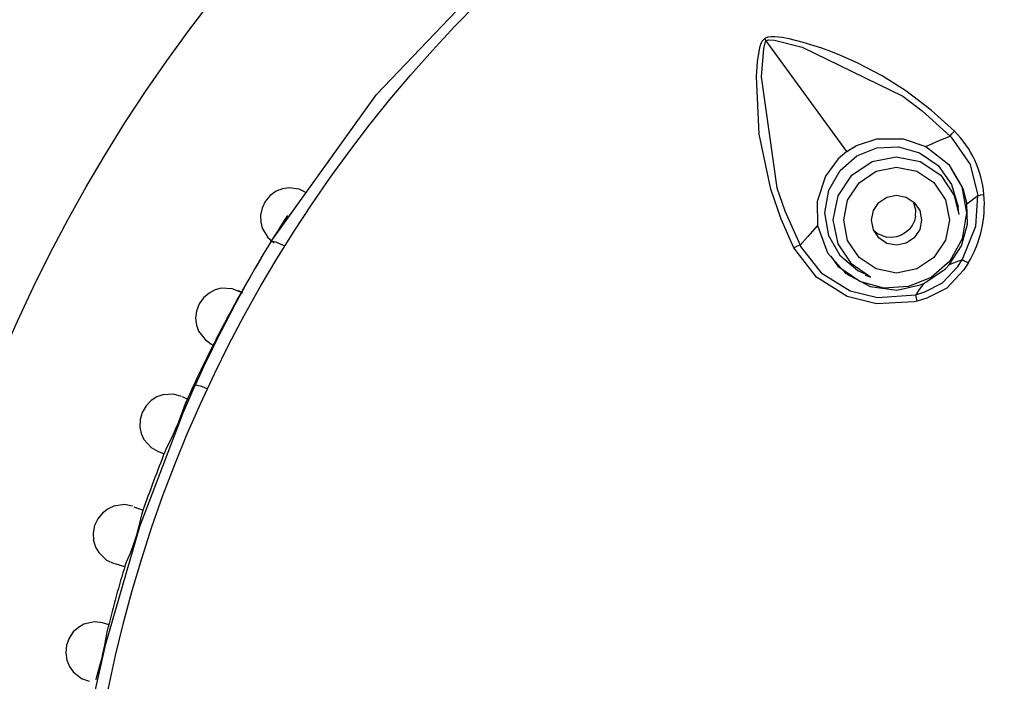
# Model space of a CAD drawing. Header units: millimetres. Extents: x -0.13 to 0.24, y 0 to 1.59.
# Tile 27 of 68: x -0.0992 to -0.0796, y 0.7955 to 0.8086. Entities that reach past the tile are written whole.
import ezdxf

# ---------------------------------------------------------------- set-up
doc = ezdxf.new("R2010")
doc.units = ezdxf.units.MM
doc.layers.add('BLOCKS', color=3, linetype='Continuous')

msp = doc.modelspace()

# ---------------------------------------------------------------- linework, layer by layer
at = {"layer": 'BLOCKS'}
for points, knots in [([(-0.040013, 0.789885), (-0.040013, 0.807004), (-0.053889, 0.820881), (-0.071007, 0.820881), (-0.071007, 0.820881), (-0.088126, 0.820881), (-0.102004, 0.807004), (-0.102004, 0.789885), (-0.102004, 0.789885), (-0.102004, 0.772768), (-0.088126, 0.758889), (-0.071007, 0.758889), (-0.071007, 0.758889), (-0.053889, 0.758889), (-0.040013, 0.772768), (-0.040013, 0.789885)], [0, 0, 0, 0, 0.25, 0.25, 0.25, 0.25, 0.5, 0.5, 0.5, 0.5, 0.75, 0.75, 0.75, 0.75, 1, 1, 1, 1]), ([(-0.044015, 0.789885), (-0.044015, 0.804795), (-0.056101, 0.81688), (-0.071007, 0.81688), (-0.071007, 0.81688), (-0.085916, 0.81688), (-0.098, 0.804795), (-0.098, 0.789885), (-0.098, 0.789885), (-0.098, 0.774977), (-0.085916, 0.762892), (-0.071007, 0.762892), (-0.071007, 0.762892), (-0.056101, 0.762892), (-0.044015, 0.774977), (-0.044015, 0.789885)], [0, 0, 0, 0, 0.25, 0.25, 0.25, 0.25, 0.5, 0.5, 0.5, 0.5, 0.75, 0.75, 0.75, 0.75, 1, 1, 1, 1]), ([(-0.094212, 0.80422), (-0.094212, 0.80422), (-0.092103, 0.807157), (-0.092103, 0.807157), (-0.092103, 0.807157), (-0.092103, 0.807157), (-0.089495, 0.80989), (-0.089495, 0.80989), (-0.089495, 0.80989), (-0.089495, 0.80989), (-0.088311, 0.810916), (-0.088311, 0.810916), (-0.088311, 0.810916), (-0.088311, 0.810916), (-0.087062, 0.811883), (-0.087062, 0.811883)], [0, 0, 0, 0, 0.25, 0.25, 0.25, 0.25, 0.5, 0.5, 0.5, 0.5, 0.75, 0.75, 0.75, 0.75, 1, 1, 1, 1]), ([(-0.083781, 0.804104), (-0.083781, 0.804104), (-0.084036, 0.804673), (-0.084036, 0.804673), (-0.084036, 0.804673), (-0.084036, 0.804673), (-0.084243, 0.805269), (-0.084243, 0.805269), (-0.084243, 0.805269), (-0.084243, 0.805269), (-0.084477, 0.806364), (-0.084477, 0.806364), (-0.084477, 0.806364), (-0.084477, 0.806364), (-0.084531, 0.807515), (-0.084531, 0.807515), (-0.084531, 0.807515), (-0.084531, 0.807515), (-0.08451, 0.807805), (-0.08451, 0.807805), (-0.08451, 0.807805), (-0.08451, 0.807805), (-0.084462, 0.808093), (-0.084462, 0.808093), (-0.084462, 0.808093), (-0.084462, 0.808093), (-0.084442, 0.808157), (-0.084442, 0.808157), (-0.084442, 0.808157), (-0.084442, 0.808157), (-0.084413, 0.808219), (-0.084413, 0.808219), (-0.084413, 0.808219), (-0.084413, 0.808219), (-0.084375, 0.80826), (-0.084375, 0.80826), (-0.084375, 0.80826), (-0.084375, 0.80826), (-0.084365, 0.808271), (-0.084365, 0.808271)], [0, 0, 0, 0, 0.1, 0.1, 0.1, 0.1, 0.2, 0.2, 0.2, 0.2, 0.3, 0.3, 0.3, 0.3, 0.4, 0.4, 0.4, 0.4, 0.5, 0.5, 0.5, 0.5, 0.6, 0.6, 0.6, 0.6, 0.7, 0.7, 0.7, 0.7, 0.8, 0.8, 0.8, 0.8, 0.9, 0.9, 0.9, 0.9, 1, 1, 1, 1]), ([(-0.080583, 0.806426), (-0.080583, 0.806426), (-0.081047, 0.806847), (-0.081047, 0.806847), (-0.081047, 0.806847), (-0.081047, 0.806847), (-0.081548, 0.807228), (-0.081548, 0.807228), (-0.081548, 0.807228), (-0.081548, 0.807228), (-0.08202, 0.807526), (-0.08202, 0.807526), (-0.08202, 0.807526), (-0.08202, 0.807526), (-0.082519, 0.807786), (-0.082519, 0.807786), (-0.082519, 0.807786), (-0.082519, 0.807786), (-0.082866, 0.807942), (-0.082866, 0.807942), (-0.082866, 0.807942), (-0.082866, 0.807942), (-0.083044, 0.808012), (-0.083044, 0.808012), (-0.083044, 0.808012), (-0.083044, 0.808012), (-0.083225, 0.808078), (-0.083225, 0.808078), (-0.083225, 0.808078), (-0.083225, 0.808078), (-0.083595, 0.808194), (-0.083595, 0.808194), (-0.083595, 0.808194), (-0.083595, 0.808194), (-0.083877, 0.808265), (-0.083877, 0.808265), (-0.083877, 0.808265), (-0.083877, 0.808265), (-0.084019, 0.808292), (-0.084019, 0.808292), (-0.084019, 0.808292), (-0.084019, 0.808292), (-0.084166, 0.808308), (-0.084166, 0.808308), (-0.084166, 0.808308), (-0.084166, 0.808308), (-0.084235, 0.808308), (-0.084235, 0.808308), (-0.084235, 0.808308), (-0.084235, 0.808308), (-0.084301, 0.808298), (-0.084301, 0.808298), (-0.084301, 0.808298), (-0.084301, 0.808298), (-0.084353, 0.808279), (-0.084353, 0.808279), (-0.084353, 0.808279), (-0.084353, 0.808279), (-0.084365, 0.808271), (-0.084365, 0.808271)], [0, 0, 0, 0, 0.066667, 0.066667, 0.066667, 0.066667, 0.133333, 0.133333, 0.133333, 0.133333, 0.2, 0.2, 0.2, 0.2, 0.266667, 0.266667, 0.266667, 0.266667, 0.333333, 0.333333, 0.333333, 0.333333, 0.4, 0.4, 0.4, 0.4, 0.466667, 0.466667, 0.466667, 0.466667, 0.533333, 0.533333, 0.533333, 0.533333, 0.6, 0.6, 0.6, 0.6, 0.666667, 0.666667, 0.666667, 0.666667, 0.733333, 0.733333, 0.733333, 0.733333, 0.8, 0.8, 0.8, 0.8, 0.866667, 0.866667, 0.866667, 0.866667, 0.933333, 0.933333, 0.933333, 0.933333, 1, 1, 1, 1]), ([(-0.084334, 0.808229), (-0.084334, 0.808229), (-0.084342, 0.808223), (-0.084342, 0.808223), (-0.084342, 0.808223), (-0.084342, 0.808223), (-0.084363, 0.808188), (-0.084363, 0.808188), (-0.084363, 0.808188), (-0.084363, 0.808188), (-0.084392, 0.808074), (-0.084392, 0.808074), (-0.084392, 0.808074), (-0.084392, 0.808074), (-0.084433, 0.807509), (-0.084433, 0.807509), (-0.084433, 0.807509), (-0.084433, 0.807509), (-0.084125, 0.805298), (-0.084125, 0.805298), (-0.084125, 0.805298), (-0.084125, 0.805298), (-0.083966, 0.804839), (-0.083966, 0.804839), (-0.083966, 0.804839), (-0.083966, 0.804839), (-0.083661, 0.804156), (-0.083661, 0.804156)], [0, 0, 0, 0, 0.142857, 0.142857, 0.142857, 0.142857, 0.285714, 0.285714, 0.285714, 0.285714, 0.428571, 0.428571, 0.428571, 0.428571, 0.571429, 0.571429, 0.571429, 0.571429, 0.714286, 0.714286, 0.714286, 0.714286, 0.857143, 0.857143, 0.857143, 0.857143, 1, 1, 1, 1]), ([(-0.084334, 0.808229), (-0.084334, 0.808229), (-0.084326, 0.808234), (-0.084326, 0.808234), (-0.084326, 0.808234), (-0.084326, 0.808234), (-0.084289, 0.808244), (-0.084289, 0.808244), (-0.084289, 0.808244), (-0.084289, 0.808244), (-0.084171, 0.808236), (-0.084171, 0.808236), (-0.084171, 0.808236), (-0.084171, 0.808236), (-0.083618, 0.808101), (-0.083618, 0.808101), (-0.083618, 0.808101), (-0.083618, 0.808101), (-0.081612, 0.807124), (-0.081612, 0.807124), (-0.081612, 0.807124), (-0.081612, 0.807124), (-0.081225, 0.80683), (-0.081225, 0.80683), (-0.081225, 0.80683), (-0.081225, 0.80683), (-0.080668, 0.806329), (-0.080668, 0.806329)], [0, 0, 0, 0, 0.142857, 0.142857, 0.142857, 0.142857, 0.285714, 0.285714, 0.285714, 0.285714, 0.428571, 0.428571, 0.428571, 0.428571, 0.571429, 0.571429, 0.571429, 0.571429, 0.714286, 0.714286, 0.714286, 0.714286, 0.857143, 0.857143, 0.857143, 0.857143, 1, 1, 1, 1]), ([(-0.08115, 0.80612), (-0.08115, 0.80612), (-0.080883, 0.806238), (-0.080883, 0.806238), (-0.080883, 0.806238), (-0.080883, 0.806238), (-0.080668, 0.806329), (-0.080668, 0.806329)], [0, 0, 0, 0, 0.5, 0.5, 0.5, 0.5, 1, 1, 1, 1]), ([(-0.080668, 0.806329), (-0.080668, 0.806329), (-0.080631, 0.806375), (-0.080631, 0.806375), (-0.080631, 0.806375), (-0.080631, 0.806375), (-0.080614, 0.806393), (-0.080614, 0.806393), (-0.080614, 0.806393), (-0.080614, 0.806393), (-0.080583, 0.806426), (-0.080583, 0.806426)], [0, 0, 0, 0, 0.333333, 0.333333, 0.333333, 0.333333, 0.666667, 0.666667, 0.666667, 0.666667, 1, 1, 1, 1]), ([(-0.080668, 0.806329), (-0.080668, 0.806329), (-0.080668, 0.806329), (-0.080668, 0.806329), (-0.080668, 0.806329), (-0.080668, 0.806329), (-0.080649, 0.806308), (-0.080649, 0.806308), (-0.080649, 0.806308), (-0.080649, 0.806308), (-0.080271, 0.80576), (-0.080271, 0.80576), (-0.080271, 0.80576), (-0.080271, 0.80576), (-0.080115, 0.805145), (-0.080115, 0.805145)], [0, 0, 0, 0, 0.25, 0.25, 0.25, 0.25, 0.5, 0.5, 0.5, 0.5, 0.75, 0.75, 0.75, 0.75, 1, 1, 1, 1]), ([(-0.082355, 0.80358), (-0.082355, 0.80358), (-0.08251, 0.80364), (-0.08251, 0.80364), (-0.08251, 0.80364), (-0.08251, 0.80364), (-0.082854, 0.803936), (-0.082854, 0.803936), (-0.082854, 0.803936), (-0.082854, 0.803936), (-0.083084, 0.80434), (-0.083084, 0.80434), (-0.083084, 0.80434), (-0.083084, 0.80434), (-0.083167, 0.804799), (-0.083167, 0.804799), (-0.083167, 0.804799), (-0.083167, 0.804799), (-0.083086, 0.805253), (-0.083086, 0.805253), (-0.083086, 0.805253), (-0.083086, 0.805253), (-0.082862, 0.805644), (-0.082862, 0.805644), (-0.082862, 0.805644), (-0.082862, 0.805644), (-0.082531, 0.805934), (-0.082531, 0.805934), (-0.082531, 0.805934), (-0.082531, 0.805934), (-0.082132, 0.806093), (-0.082132, 0.806093), (-0.082132, 0.806093), (-0.082132, 0.806093), (-0.081699, 0.806114), (-0.081699, 0.806114), (-0.081699, 0.806114), (-0.081699, 0.806114), (-0.081279, 0.805996), (-0.081279, 0.805996), (-0.081279, 0.805996), (-0.081279, 0.805996), (-0.080908, 0.805739), (-0.080908, 0.805739), (-0.080908, 0.805739), (-0.080908, 0.805739), (-0.080639, 0.805365), (-0.080639, 0.805365), (-0.080639, 0.805365), (-0.080639, 0.805365), (-0.080509, 0.804917), (-0.080509, 0.804917), (-0.080509, 0.804917), (-0.080509, 0.804917), (-0.080509, 0.804911), (-0.080509, 0.804911)], [0, 0, 0, 0, 0.071429, 0.071429, 0.071429, 0.071429, 0.142857, 0.142857, 0.142857, 0.142857, 0.214286, 0.214286, 0.214286, 0.214286, 0.285714, 0.285714, 0.285714, 0.285714, 0.357143, 0.357143, 0.357143, 0.357143, 0.428571, 0.428571, 0.428571, 0.428571, 0.5, 0.5, 0.5, 0.5, 0.571429, 0.571429, 0.571429, 0.571429, 0.642857, 0.642857, 0.642857, 0.642857, 0.714286, 0.714286, 0.714286, 0.714286, 0.785714, 0.785714, 0.785714, 0.785714, 0.857143, 0.857143, 0.857143, 0.857143, 0.928571, 0.928571, 0.928571, 0.928571, 1, 1, 1, 1]), ([(-0.082728, 0.806019), (-0.082728, 0.806019), (-0.082535, 0.806139), (-0.082535, 0.806139), (-0.082535, 0.806139), (-0.082535, 0.806139), (-0.082132, 0.806273), (-0.082132, 0.806273), (-0.082132, 0.806273), (-0.082132, 0.806273), (-0.081604, 0.806273), (-0.081604, 0.806273), (-0.081604, 0.806273), (-0.081604, 0.806273), (-0.08115, 0.80612), (-0.08115, 0.80612)], [0, 0, 0, 0, 0.25, 0.25, 0.25, 0.25, 0.5, 0.5, 0.5, 0.5, 0.75, 0.75, 0.75, 0.75, 1, 1, 1, 1]), ([(-0.08115, 0.80612), (-0.08115, 0.80612), (-0.080693, 0.80576), (-0.080693, 0.80576), (-0.080693, 0.80576), (-0.080693, 0.80576), (-0.080413, 0.805286), (-0.080413, 0.805286), (-0.080413, 0.805286), (-0.080413, 0.805286), (-0.080333, 0.80498), (-0.080333, 0.80498)], [0, 0, 0, 0, 0.333333, 0.333333, 0.333333, 0.333333, 0.666667, 0.666667, 0.666667, 0.666667, 1, 1, 1, 1]), ([(-0.082728, 0.806019), (-0.082728, 0.806019), (-0.082902, 0.805872), (-0.082902, 0.805872), (-0.082902, 0.805872), (-0.082902, 0.805872), (-0.083154, 0.805528), (-0.083154, 0.805528), (-0.083154, 0.805528), (-0.083154, 0.805528), (-0.083318, 0.805027), (-0.083318, 0.805027), (-0.083318, 0.805027), (-0.083318, 0.805027), (-0.083311, 0.804549), (-0.083311, 0.804549)], [0, 0, 0, 0, 0.25, 0.25, 0.25, 0.25, 0.5, 0.5, 0.5, 0.5, 0.75, 0.75, 0.75, 0.75, 1, 1, 1, 1]), ([(-0.082254, 0.803516), (-0.082254, 0.803516), (-0.08263, 0.803773), (-0.08263, 0.803773), (-0.08263, 0.803773), (-0.08263, 0.803773), (-0.082902, 0.804181), (-0.082902, 0.804181), (-0.082902, 0.804181), (-0.082902, 0.804181), (-0.082997, 0.804659), (-0.082997, 0.804659), (-0.082997, 0.804659), (-0.082997, 0.804659), (-0.082902, 0.805139), (-0.082902, 0.805139), (-0.082902, 0.805139), (-0.082902, 0.805139), (-0.08263, 0.805547), (-0.08263, 0.805547), (-0.08263, 0.805547), (-0.08263, 0.805547), (-0.082223, 0.80582), (-0.082223, 0.80582), (-0.082223, 0.80582), (-0.082223, 0.80582), (-0.081742, 0.805915), (-0.081742, 0.805915)], [0, 0, 0, 0, 0.142857, 0.142857, 0.142857, 0.142857, 0.285714, 0.285714, 0.285714, 0.285714, 0.428571, 0.428571, 0.428571, 0.428571, 0.571429, 0.571429, 0.571429, 0.571429, 0.714286, 0.714286, 0.714286, 0.714286, 0.857143, 0.857143, 0.857143, 0.857143, 1, 1, 1, 1]), ([(-0.081742, 0.805915), (-0.081742, 0.805915), (-0.081262, 0.80582), (-0.081262, 0.80582), (-0.081262, 0.80582), (-0.081262, 0.80582), (-0.080856, 0.805549), (-0.080856, 0.805549), (-0.080856, 0.805549), (-0.080856, 0.805549), (-0.080585, 0.805143), (-0.080585, 0.805143), (-0.080585, 0.805143), (-0.080585, 0.805143), (-0.080492, 0.804768), (-0.080492, 0.804768)], [0, 0, 0, 0, 0.25, 0.25, 0.25, 0.25, 0.5, 0.5, 0.5, 0.5, 0.75, 0.75, 0.75, 0.75, 1, 1, 1, 1]), ([(-0.081736, 0.803599), (-0.081736, 0.803599), (-0.081333, 0.80368), (-0.081333, 0.80368), (-0.081333, 0.80368), (-0.081333, 0.80368), (-0.080991, 0.803909), (-0.080991, 0.803909), (-0.080991, 0.803909), (-0.080991, 0.803909), (-0.080763, 0.804251), (-0.080763, 0.804251), (-0.080763, 0.804251), (-0.080763, 0.804251), (-0.080683, 0.804655), (-0.080683, 0.804655), (-0.080683, 0.804655), (-0.080683, 0.804655), (-0.080763, 0.805058), (-0.080763, 0.805058), (-0.080763, 0.805058), (-0.080763, 0.805058), (-0.080991, 0.8054), (-0.080991, 0.8054), (-0.080991, 0.8054), (-0.080991, 0.8054), (-0.081333, 0.805627), (-0.081333, 0.805627), (-0.081333, 0.805627), (-0.081333, 0.805627), (-0.081736, 0.805706), (-0.081736, 0.805706), (-0.081736, 0.805706), (-0.081736, 0.805706), (-0.08214, 0.805627), (-0.08214, 0.805627), (-0.08214, 0.805627), (-0.08214, 0.805627), (-0.082483, 0.805398), (-0.082483, 0.805398), (-0.082483, 0.805398), (-0.082483, 0.805398), (-0.082711, 0.805054), (-0.082711, 0.805054), (-0.082711, 0.805054), (-0.082711, 0.805054), (-0.08279, 0.80465), (-0.08279, 0.80465), (-0.08279, 0.80465), (-0.08279, 0.80465), (-0.082711, 0.804249), (-0.082711, 0.804249), (-0.082711, 0.804249), (-0.082711, 0.804249), (-0.082483, 0.803907), (-0.082483, 0.803907), (-0.082483, 0.803907), (-0.082483, 0.803907), (-0.08214, 0.80368), (-0.08214, 0.80368), (-0.08214, 0.80368), (-0.08214, 0.80368), (-0.081736, 0.803599), (-0.081736, 0.803599)], [0, 0, 0, 0, 0.0625, 0.0625, 0.0625, 0.0625, 0.125, 0.125, 0.125, 0.125, 0.1875, 0.1875, 0.1875, 0.1875, 0.25, 0.25, 0.25, 0.25, 0.3125, 0.3125, 0.3125, 0.3125, 0.375, 0.375, 0.375, 0.375, 0.4375, 0.4375, 0.4375, 0.4375, 0.5, 0.5, 0.5, 0.5, 0.5625, 0.5625, 0.5625, 0.5625, 0.625, 0.625, 0.625, 0.625, 0.6875, 0.6875, 0.6875, 0.6875, 0.75, 0.75, 0.75, 0.75, 0.8125, 0.8125, 0.8125, 0.8125, 0.875, 0.875, 0.875, 0.875, 0.9375, 0.9375, 0.9375, 0.9375, 1, 1, 1, 1]), ([(-0.080645, 0.805677), (-0.080645, 0.805677), (-0.080434, 0.805317), (-0.080434, 0.805317), (-0.080434, 0.805317), (-0.080434, 0.805317), (-0.080339, 0.804797), (-0.080339, 0.804797), (-0.080339, 0.804797), (-0.080339, 0.804797), (-0.080426, 0.804282), (-0.080426, 0.804282), (-0.080426, 0.804282), (-0.080426, 0.804282), (-0.080676, 0.803837), (-0.080676, 0.803837), (-0.080676, 0.803837), (-0.080676, 0.803837), (-0.081049, 0.803512), (-0.081049, 0.803512), (-0.081049, 0.803512), (-0.081049, 0.803512), (-0.0815, 0.803328), (-0.0815, 0.803328), (-0.0815, 0.803328), (-0.0815, 0.803328), (-0.081989, 0.803299), (-0.081989, 0.803299), (-0.081989, 0.803299), (-0.081989, 0.803299), (-0.082465, 0.803433), (-0.082465, 0.803433), (-0.082465, 0.803433), (-0.082465, 0.803433), (-0.082885, 0.803719), (-0.082885, 0.803719), (-0.082885, 0.803719), (-0.082885, 0.803719), (-0.08304, 0.803934), (-0.08304, 0.803934)], [0, 0, 0, 0, 0.1, 0.1, 0.1, 0.1, 0.2, 0.2, 0.2, 0.2, 0.3, 0.3, 0.3, 0.3, 0.4, 0.4, 0.4, 0.4, 0.5, 0.5, 0.5, 0.5, 0.6, 0.6, 0.6, 0.6, 0.7, 0.7, 0.7, 0.7, 0.8, 0.8, 0.8, 0.8, 0.9, 0.9, 0.9, 0.9, 1, 1, 1, 1]), ([(-0.093498, 0.805199), (-0.093498, 0.805199), (-0.093647, 0.805271), (-0.093647, 0.805271), (-0.093647, 0.805271), (-0.093647, 0.805271), (-0.093856, 0.805298), (-0.093856, 0.805298), (-0.093856, 0.805298), (-0.093856, 0.805298), (-0.09398, 0.805278), (-0.09398, 0.805278), (-0.09398, 0.805278), (-0.09398, 0.805278), (-0.094107, 0.805228), (-0.094107, 0.805228), (-0.094107, 0.805228), (-0.094107, 0.805228), (-0.094225, 0.805141), (-0.094225, 0.805141), (-0.094225, 0.805141), (-0.094225, 0.805141), (-0.094324, 0.805027), (-0.094324, 0.805027), (-0.094324, 0.805027), (-0.094324, 0.805027), (-0.094386, 0.804891), (-0.094386, 0.804891), (-0.094386, 0.804891), (-0.094386, 0.804891), (-0.094417, 0.80475), (-0.094417, 0.80475), (-0.094417, 0.80475), (-0.094417, 0.80475), (-0.094413, 0.804613), (-0.094413, 0.804613), (-0.094413, 0.804613), (-0.094413, 0.804613), (-0.094382, 0.804491), (-0.094382, 0.804491), (-0.094382, 0.804491), (-0.094382, 0.804491), (-0.09427, 0.804309), (-0.09427, 0.804309), (-0.09427, 0.804309), (-0.09427, 0.804309), (-0.094144, 0.804203), (-0.094144, 0.804203)], [0, 0, 0, 0, 0.083333, 0.083333, 0.083333, 0.083333, 0.166667, 0.166667, 0.166667, 0.166667, 0.25, 0.25, 0.25, 0.25, 0.333333, 0.333333, 0.333333, 0.333333, 0.416667, 0.416667, 0.416667, 0.416667, 0.5, 0.5, 0.5, 0.5, 0.583333, 0.583333, 0.583333, 0.583333, 0.666667, 0.666667, 0.666667, 0.666667, 0.75, 0.75, 0.75, 0.75, 0.833333, 0.833333, 0.833333, 0.833333, 0.916667, 0.916667, 0.916667, 0.916667, 1, 1, 1, 1]), ([(-0.081736, 0.804154), (-0.081736, 0.804154), (-0.081544, 0.804193), (-0.081544, 0.804193), (-0.081544, 0.804193), (-0.081544, 0.804193), (-0.081382, 0.804301), (-0.081382, 0.804301), (-0.081382, 0.804301), (-0.081382, 0.804301), (-0.081275, 0.804464), (-0.081275, 0.804464), (-0.081275, 0.804464), (-0.081275, 0.804464), (-0.081237, 0.804652), (-0.081237, 0.804652), (-0.081237, 0.804652), (-0.081237, 0.804652), (-0.081275, 0.804845), (-0.081275, 0.804845), (-0.081275, 0.804845), (-0.081275, 0.804845), (-0.081382, 0.805006), (-0.081382, 0.805006), (-0.081382, 0.805006), (-0.081382, 0.805006), (-0.081544, 0.805114), (-0.081544, 0.805114), (-0.081544, 0.805114), (-0.081544, 0.805114), (-0.081736, 0.805153), (-0.081736, 0.805153), (-0.081736, 0.805153), (-0.081736, 0.805153), (-0.081929, 0.805114), (-0.081929, 0.805114), (-0.081929, 0.805114), (-0.081929, 0.805114), (-0.08209, 0.805006), (-0.08209, 0.805006), (-0.08209, 0.805006), (-0.08209, 0.805006), (-0.082198, 0.804843), (-0.082198, 0.804843), (-0.082198, 0.804843), (-0.082198, 0.804843), (-0.082237, 0.804652), (-0.082237, 0.804652), (-0.082237, 0.804652), (-0.082237, 0.804652), (-0.082198, 0.804462), (-0.082198, 0.804462), (-0.082198, 0.804462), (-0.082198, 0.804462), (-0.08209, 0.804298), (-0.08209, 0.804298), (-0.08209, 0.804298), (-0.08209, 0.804298), (-0.081929, 0.804191), (-0.081929, 0.804191), (-0.081929, 0.804191), (-0.081929, 0.804191), (-0.081736, 0.804154), (-0.081736, 0.804154)], [0, 0, 0, 0, 0.0625, 0.0625, 0.0625, 0.0625, 0.125, 0.125, 0.125, 0.125, 0.1875, 0.1875, 0.1875, 0.1875, 0.25, 0.25, 0.25, 0.25, 0.3125, 0.3125, 0.3125, 0.3125, 0.375, 0.375, 0.375, 0.375, 0.4375, 0.4375, 0.4375, 0.4375, 0.5, 0.5, 0.5, 0.5, 0.5625, 0.5625, 0.5625, 0.5625, 0.625, 0.625, 0.625, 0.625, 0.6875, 0.6875, 0.6875, 0.6875, 0.75, 0.75, 0.75, 0.75, 0.8125, 0.8125, 0.8125, 0.8125, 0.875, 0.875, 0.875, 0.875, 0.9375, 0.9375, 0.9375, 0.9375, 1, 1, 1, 1]), ([(-0.080426, 0.80386), (-0.080426, 0.80386), (-0.080426, 0.80386), (-0.080426, 0.80386), (-0.080426, 0.80386), (-0.080426, 0.80386), (-0.080418, 0.803876), (-0.080418, 0.803876), (-0.080418, 0.803876), (-0.080418, 0.803876), (-0.080155, 0.80453), (-0.080155, 0.80453), (-0.080155, 0.80453), (-0.080155, 0.80453), (-0.080115, 0.805145), (-0.080115, 0.805145)], [0, 0, 0, 0, 0.25, 0.25, 0.25, 0.25, 0.5, 0.5, 0.5, 0.5, 0.75, 0.75, 0.75, 0.75, 1, 1, 1, 1]), ([(-0.080115, 0.805145), (-0.080115, 0.805145), (-0.080072, 0.805153), (-0.080072, 0.805153), (-0.080072, 0.805153), (-0.080072, 0.805153), (-0.08006, 0.805155), (-0.08006, 0.805155), (-0.08006, 0.805155), (-0.08006, 0.805155), (-0.079993, 0.805166), (-0.079993, 0.805166)], [0, 0, 0, 0, 0.333333, 0.333333, 0.333333, 0.333333, 0.666667, 0.666667, 0.666667, 0.666667, 1, 1, 1, 1]), ([(-0.081357, 0.804733), (-0.081357, 0.804733), (-0.081353, 0.804855), (-0.081353, 0.804855), (-0.081353, 0.804855), (-0.081353, 0.804855), (-0.081397, 0.805019), (-0.081397, 0.805019), (-0.081397, 0.805019), (-0.081397, 0.805019), (-0.081397, 0.805017), (-0.081397, 0.805017)], [0, 0, 0, 0, 0.333333, 0.333333, 0.333333, 0.333333, 0.666667, 0.666667, 0.666667, 0.666667, 1, 1, 1, 1]), ([(-0.080687, 0.803764), (-0.080687, 0.803764), (-0.080442, 0.804143), (-0.080442, 0.804143), (-0.080442, 0.804143), (-0.080442, 0.804143), (-0.080324, 0.804576), (-0.080324, 0.804576), (-0.080324, 0.804576), (-0.080324, 0.804576), (-0.080333, 0.80498), (-0.080333, 0.80498)], [0, 0, 0, 0, 0.333333, 0.333333, 0.333333, 0.333333, 0.666667, 0.666667, 0.666667, 0.666667, 1, 1, 1, 1]), ([(-0.081357, 0.804733), (-0.081357, 0.804733), (-0.08138, 0.804638), (-0.08138, 0.804638), (-0.08138, 0.804638), (-0.08138, 0.804638), (-0.081426, 0.804549), (-0.081426, 0.804549), (-0.081426, 0.804549), (-0.081426, 0.804549), (-0.081484, 0.80447), (-0.081484, 0.80447), (-0.081484, 0.80447), (-0.081484, 0.80447), (-0.081556, 0.804406), (-0.081556, 0.804406), (-0.081556, 0.804406), (-0.081556, 0.804406), (-0.081641, 0.804354), (-0.081641, 0.804354), (-0.081641, 0.804354), (-0.081641, 0.804354), (-0.081734, 0.804323), (-0.081734, 0.804323), (-0.081734, 0.804323), (-0.081734, 0.804323), (-0.081834, 0.804309), (-0.081834, 0.804309), (-0.081834, 0.804309), (-0.081834, 0.804309), (-0.081931, 0.804315), (-0.081931, 0.804315)], [0, 0, 0, 0, 0.125, 0.125, 0.125, 0.125, 0.25, 0.25, 0.25, 0.25, 0.375, 0.375, 0.375, 0.375, 0.5, 0.5, 0.5, 0.5, 0.625, 0.625, 0.625, 0.625, 0.75, 0.75, 0.75, 0.75, 0.875, 0.875, 0.875, 0.875, 1, 1, 1, 1]), ([(-0.083311, 0.804549), (-0.083311, 0.804549), (-0.083508, 0.80433), (-0.083508, 0.80433), (-0.083508, 0.80433), (-0.083508, 0.80433), (-0.083661, 0.804156), (-0.083661, 0.804156)], [0, 0, 0, 0, 0.5, 0.5, 0.5, 0.5, 1, 1, 1, 1]), ([(-0.083311, 0.804549), (-0.083311, 0.804549), (-0.083111, 0.804002), (-0.083111, 0.804002), (-0.083111, 0.804002), (-0.083111, 0.804002), (-0.082746, 0.803588), (-0.082746, 0.803588), (-0.082746, 0.803588), (-0.082746, 0.803588), (-0.08226, 0.80333), (-0.08226, 0.80333), (-0.08226, 0.80333), (-0.08226, 0.80333), (-0.081732, 0.803259), (-0.081732, 0.803259), (-0.081732, 0.803259), (-0.081732, 0.803259), (-0.081264, 0.803361), (-0.081264, 0.803361), (-0.081264, 0.803361), (-0.081264, 0.803361), (-0.081192, 0.803392), (-0.081192, 0.803392)], [0, 0, 0, 0, 0.166667, 0.166667, 0.166667, 0.166667, 0.333333, 0.333333, 0.333333, 0.333333, 0.5, 0.5, 0.5, 0.5, 0.666667, 0.666667, 0.666667, 0.666667, 0.833333, 0.833333, 0.833333, 0.833333, 1, 1, 1, 1]), ([(-0.082171, 0.804435), (-0.082171, 0.804435), (-0.082117, 0.804388), (-0.082117, 0.804388), (-0.082117, 0.804388), (-0.082117, 0.804388), (-0.081956, 0.804321), (-0.081956, 0.804321), (-0.081956, 0.804321), (-0.081956, 0.804321), (-0.081931, 0.804315), (-0.081931, 0.804315)], [0, 0, 0, 0, 0.333333, 0.333333, 0.333333, 0.333333, 0.666667, 0.666667, 0.666667, 0.666667, 1, 1, 1, 1]), ([(-0.094212, 0.80422), (-0.094212, 0.80422), (-0.0942, 0.804228), (-0.0942, 0.804228), (-0.0942, 0.804228), (-0.0942, 0.804228), (-0.094179, 0.804228), (-0.094179, 0.804228), (-0.094179, 0.804228), (-0.094179, 0.804228), (-0.09415, 0.804228), (-0.09415, 0.804228), (-0.09415, 0.804228), (-0.09415, 0.804228), (-0.094115, 0.804218), (-0.094115, 0.804218), (-0.094115, 0.804218), (-0.094115, 0.804218), (-0.094075, 0.804203), (-0.094075, 0.804203), (-0.094075, 0.804203), (-0.094075, 0.804203), (-0.094028, 0.804183), (-0.094028, 0.804183), (-0.094028, 0.804183), (-0.094028, 0.804183), (-0.093982, 0.80416), (-0.093982, 0.80416), (-0.093982, 0.80416), (-0.093982, 0.80416), (-0.093933, 0.804133), (-0.093933, 0.804133)], [0, 0, 0, 0, 0.125, 0.125, 0.125, 0.125, 0.25, 0.25, 0.25, 0.25, 0.375, 0.375, 0.375, 0.375, 0.5, 0.5, 0.5, 0.5, 0.625, 0.625, 0.625, 0.625, 0.75, 0.75, 0.75, 0.75, 0.875, 0.875, 0.875, 0.875, 1, 1, 1, 1]), ([(-0.083661, 0.804156), (-0.083661, 0.804156), (-0.083715, 0.804133), (-0.083715, 0.804133), (-0.083715, 0.804133), (-0.083715, 0.804133), (-0.083738, 0.804123), (-0.083738, 0.804123), (-0.083738, 0.804123), (-0.083738, 0.804123), (-0.083781, 0.804104), (-0.083781, 0.804104)], [0, 0, 0, 0, 0.333333, 0.333333, 0.333333, 0.333333, 0.666667, 0.666667, 0.666667, 0.666667, 1, 1, 1, 1]), ([(-0.083661, 0.804156), (-0.083661, 0.804156), (-0.083661, 0.804156), (-0.083661, 0.804156), (-0.083661, 0.804156), (-0.083661, 0.804156), (-0.083649, 0.804129), (-0.083649, 0.804129), (-0.083649, 0.804129), (-0.083649, 0.804129), (-0.083241, 0.803601), (-0.083241, 0.803601), (-0.083241, 0.803601), (-0.083241, 0.803601), (-0.082664, 0.803245), (-0.082664, 0.803245), (-0.082664, 0.803245), (-0.082664, 0.803245), (-0.082115, 0.80311), (-0.082115, 0.80311), (-0.082115, 0.80311), (-0.082115, 0.80311), (-0.081353, 0.803168), (-0.081353, 0.803168), (-0.081353, 0.803168), (-0.081353, 0.803168), (-0.081353, 0.803168), (-0.081353, 0.803168)], [0, 0, 0, 0, 0.142857, 0.142857, 0.142857, 0.142857, 0.285714, 0.285714, 0.285714, 0.285714, 0.428571, 0.428571, 0.428571, 0.428571, 0.571429, 0.571429, 0.571429, 0.571429, 0.714286, 0.714286, 0.714286, 0.714286, 0.857143, 0.857143, 0.857143, 0.857143, 1, 1, 1, 1]), ([(-0.081326, 0.803038), (-0.081326, 0.803038), (-0.081384, 0.803023), (-0.081384, 0.803023), (-0.081384, 0.803023), (-0.081384, 0.803023), (-0.082138, 0.802986), (-0.082138, 0.802986), (-0.082138, 0.802986), (-0.082138, 0.802986), (-0.082722, 0.803135), (-0.082722, 0.803135), (-0.082722, 0.803135), (-0.082722, 0.803135), (-0.08333, 0.803516), (-0.08333, 0.803516), (-0.08333, 0.803516), (-0.08333, 0.803516), (-0.083781, 0.804104), (-0.083781, 0.804104)], [0, 0, 0, 0, 0.2, 0.2, 0.2, 0.2, 0.4, 0.4, 0.4, 0.4, 0.6, 0.6, 0.6, 0.6, 0.8, 0.8, 0.8, 0.8, 1, 1, 1, 1]), ([(-0.081353, 0.803168), (-0.081353, 0.803168), (-0.081353, 0.803168), (-0.081353, 0.803168), (-0.081353, 0.803168), (-0.081353, 0.803168), (-0.081169, 0.803228), (-0.081169, 0.803228), (-0.081169, 0.803228), (-0.081169, 0.803228), (-0.080819, 0.803404), (-0.080819, 0.803404), (-0.080819, 0.803404), (-0.080819, 0.803404), (-0.080515, 0.803729), (-0.080515, 0.803729), (-0.080515, 0.803729), (-0.080515, 0.803729), (-0.080426, 0.80386), (-0.080426, 0.80386), (-0.080426, 0.80386), (-0.080426, 0.80386), (-0.080426, 0.80386), (-0.080426, 0.80386)], [0, 0, 0, 0, 0.166667, 0.166667, 0.166667, 0.166667, 0.333333, 0.333333, 0.333333, 0.333333, 0.5, 0.5, 0.5, 0.5, 0.666667, 0.666667, 0.666667, 0.666667, 0.833333, 0.833333, 0.833333, 0.833333, 1, 1, 1, 1]), ([(-0.080308, 0.803798), (-0.080308, 0.803798), (-0.080401, 0.803657), (-0.080401, 0.803657), (-0.080401, 0.803657), (-0.080401, 0.803657), (-0.080734, 0.803297), (-0.080734, 0.803297), (-0.080734, 0.803297), (-0.080734, 0.803297), (-0.08113, 0.803096), (-0.08113, 0.803096), (-0.08113, 0.803096), (-0.08113, 0.803096), (-0.081326, 0.803038), (-0.081326, 0.803038)], [0, 0, 0, 0, 0.25, 0.25, 0.25, 0.25, 0.5, 0.5, 0.5, 0.5, 0.75, 0.75, 0.75, 0.75, 1, 1, 1, 1]), ([(-0.081192, 0.803392), (-0.081192, 0.803392), (-0.080763, 0.803686), (-0.080763, 0.803686), (-0.080763, 0.803686), (-0.080763, 0.803686), (-0.080687, 0.803764), (-0.080687, 0.803764)], [0, 0, 0, 0, 0.5, 0.5, 0.5, 0.5, 1, 1, 1, 1]), ([(-0.080426, 0.80386), (-0.080426, 0.80386), (-0.080575, 0.80381), (-0.080575, 0.80381), (-0.080575, 0.80381), (-0.080575, 0.80381), (-0.080687, 0.803764), (-0.080687, 0.803764)], [0, 0, 0, 0, 0.5, 0.5, 0.5, 0.5, 1, 1, 1, 1]), ([(-0.081192, 0.803392), (-0.081192, 0.803392), (-0.081285, 0.80327), (-0.081285, 0.80327), (-0.081285, 0.80327), (-0.081285, 0.80327), (-0.081353, 0.803168), (-0.081353, 0.803168)], [0, 0, 0, 0, 0.5, 0.5, 0.5, 0.5, 1, 1, 1, 1]), ([(-0.094831, 0.803228), (-0.094831, 0.803228), (-0.094986, 0.803286), (-0.094986, 0.803286), (-0.094986, 0.803286), (-0.094986, 0.803286), (-0.0952, 0.803295), (-0.0952, 0.803295), (-0.0952, 0.803295), (-0.0952, 0.803295), (-0.095322, 0.803263), (-0.095322, 0.803263), (-0.095322, 0.803263), (-0.095322, 0.803263), (-0.095442, 0.803201), (-0.095442, 0.803201), (-0.095442, 0.803201), (-0.095442, 0.803201), (-0.095553, 0.803108), (-0.095553, 0.803108), (-0.095553, 0.803108), (-0.095553, 0.803108), (-0.095638, 0.802984), (-0.095638, 0.802984), (-0.095638, 0.802984), (-0.095638, 0.802984), (-0.095692, 0.802841), (-0.095692, 0.802841), (-0.095692, 0.802841), (-0.095692, 0.802841), (-0.095711, 0.802698), (-0.095711, 0.802698), (-0.095711, 0.802698), (-0.095711, 0.802698), (-0.095692, 0.802562), (-0.095692, 0.802562), (-0.095692, 0.802562), (-0.095692, 0.802562), (-0.095651, 0.802442), (-0.095651, 0.802442), (-0.095651, 0.802442), (-0.095651, 0.802442), (-0.095524, 0.802272), (-0.095524, 0.802272), (-0.095524, 0.802272), (-0.095524, 0.802272), (-0.095388, 0.802175), (-0.095388, 0.802175)], [0, 0, 0, 0, 0.083333, 0.083333, 0.083333, 0.083333, 0.166667, 0.166667, 0.166667, 0.166667, 0.25, 0.25, 0.25, 0.25, 0.333333, 0.333333, 0.333333, 0.333333, 0.416667, 0.416667, 0.416667, 0.416667, 0.5, 0.5, 0.5, 0.5, 0.583333, 0.583333, 0.583333, 0.583333, 0.666667, 0.666667, 0.666667, 0.666667, 0.75, 0.75, 0.75, 0.75, 0.833333, 0.833333, 0.833333, 0.833333, 0.916667, 0.916667, 0.916667, 0.916667, 1, 1, 1, 1]), ([(-0.081353, 0.803168), (-0.081353, 0.803168), (-0.081353, 0.803168), (-0.081353, 0.803168), (-0.081353, 0.803168), (-0.081353, 0.803168), (-0.081353, 0.803168), (-0.081353, 0.803168)], [0, 0, 0, 0, 0.5, 0.5, 0.5, 0.5, 1, 1, 1, 1]), ([(-0.081326, 0.803038), (-0.081326, 0.803038), (-0.081347, 0.803131), (-0.081347, 0.803131), (-0.081347, 0.803131), (-0.081347, 0.803131), (-0.081353, 0.803168), (-0.081353, 0.803168)], [0, 0, 0, 0, 0.5, 0.5, 0.5, 0.5, 1, 1, 1, 1]), ([(-0.095303, 0.802282), (-0.095303, 0.802282), (-0.095243, 0.802396), (-0.095243, 0.802396), (-0.095243, 0.802396), (-0.095243, 0.802396), (-0.095166, 0.802531), (-0.095166, 0.802531), (-0.095166, 0.802531), (-0.095166, 0.802531), (-0.095127, 0.802607), (-0.095127, 0.802607), (-0.095127, 0.802607), (-0.095127, 0.802607), (-0.095086, 0.802688), (-0.095086, 0.802688), (-0.095086, 0.802688), (-0.095086, 0.802688), (-0.095042, 0.802765), (-0.095042, 0.802765), (-0.095042, 0.802765), (-0.095042, 0.802765), (-0.095003, 0.802841), (-0.095003, 0.802841), (-0.095003, 0.802841), (-0.095003, 0.802841), (-0.09493, 0.802982), (-0.09493, 0.802982), (-0.09493, 0.802982), (-0.09493, 0.802982), (-0.09487, 0.803096), (-0.09487, 0.803096)], [0, 0, 0, 0, 0.125, 0.125, 0.125, 0.125, 0.25, 0.25, 0.25, 0.25, 0.375, 0.375, 0.375, 0.375, 0.5, 0.5, 0.5, 0.5, 0.625, 0.625, 0.625, 0.625, 0.75, 0.75, 0.75, 0.75, 0.875, 0.875, 0.875, 0.875, 1, 1, 1, 1]), ([(-0.097748, 0.795124), (-0.097748, 0.795124), (-0.097503, 0.796213), (-0.097503, 0.796213), (-0.097503, 0.796213), (-0.097503, 0.796213), (-0.096827, 0.798546), (-0.096827, 0.798546), (-0.096827, 0.798546), (-0.096827, 0.798546), (-0.095963, 0.800813), (-0.095963, 0.800813), (-0.095963, 0.800813), (-0.095963, 0.800813), (-0.095721, 0.801365), (-0.095721, 0.801365)], [0, 0, 0, 0, 0.25, 0.25, 0.25, 0.25, 0.5, 0.5, 0.5, 0.5, 0.75, 0.75, 0.75, 0.75, 1, 1, 1, 1]), ([(-0.09599, 0.80114), (-0.09599, 0.80114), (-0.09615, 0.801185), (-0.09615, 0.801185), (-0.09615, 0.801185), (-0.09615, 0.801185), (-0.096365, 0.801175), (-0.096365, 0.801175), (-0.096365, 0.801175), (-0.096365, 0.801175), (-0.096483, 0.801133), (-0.096483, 0.801133), (-0.096483, 0.801133), (-0.096483, 0.801133), (-0.096599, 0.801059), (-0.096599, 0.801059), (-0.096599, 0.801059), (-0.096599, 0.801059), (-0.0967, 0.800955), (-0.0967, 0.800955), (-0.0967, 0.800955), (-0.0967, 0.800955), (-0.096777, 0.800823), (-0.096777, 0.800823), (-0.096777, 0.800823), (-0.096777, 0.800823), (-0.096818, 0.80068), (-0.096818, 0.80068), (-0.096818, 0.80068), (-0.096818, 0.80068), (-0.096822, 0.800531), (-0.096822, 0.800531), (-0.096822, 0.800531), (-0.096822, 0.800531), (-0.096795, 0.800399), (-0.096795, 0.800399), (-0.096795, 0.800399), (-0.096795, 0.800399), (-0.096742, 0.800283), (-0.096742, 0.800283), (-0.096742, 0.800283), (-0.096742, 0.800283), (-0.096601, 0.800121), (-0.096601, 0.800121), (-0.096601, 0.800121), (-0.096601, 0.800121), (-0.096456, 0.800041), (-0.096456, 0.800041)], [0, 0, 0, 0, 0.083333, 0.083333, 0.083333, 0.083333, 0.166667, 0.166667, 0.166667, 0.166667, 0.25, 0.25, 0.25, 0.25, 0.333333, 0.333333, 0.333333, 0.333333, 0.416667, 0.416667, 0.416667, 0.416667, 0.5, 0.5, 0.5, 0.5, 0.583333, 0.583333, 0.583333, 0.583333, 0.666667, 0.666667, 0.666667, 0.666667, 0.75, 0.75, 0.75, 0.75, 0.833333, 0.833333, 0.833333, 0.833333, 0.916667, 0.916667, 0.916667, 0.916667, 1, 1, 1, 1]), ([(-0.095721, 0.801365), (-0.095721, 0.801365), (-0.095709, 0.801369), (-0.095709, 0.801369), (-0.095709, 0.801369), (-0.095709, 0.801369), (-0.095688, 0.801367), (-0.095688, 0.801367), (-0.095688, 0.801367), (-0.095688, 0.801367), (-0.095661, 0.801359), (-0.095661, 0.801359), (-0.095661, 0.801359), (-0.095661, 0.801359), (-0.095624, 0.801349), (-0.095624, 0.801349), (-0.095624, 0.801349), (-0.095624, 0.801349), (-0.095582, 0.801336), (-0.095582, 0.801336), (-0.095582, 0.801336), (-0.095582, 0.801336), (-0.095537, 0.801318), (-0.095537, 0.801318), (-0.095537, 0.801318), (-0.095537, 0.801318), (-0.095489, 0.801297), (-0.095489, 0.801297), (-0.095489, 0.801297), (-0.095489, 0.801297), (-0.095473, 0.801291), (-0.095473, 0.801291)], [0, 0, 0, 0, 0.125, 0.125, 0.125, 0.125, 0.25, 0.25, 0.25, 0.25, 0.375, 0.375, 0.375, 0.375, 0.5, 0.5, 0.5, 0.5, 0.625, 0.625, 0.625, 0.625, 0.75, 0.75, 0.75, 0.75, 0.875, 0.875, 0.875, 0.875, 1, 1, 1, 1]), ([(-0.096315, 0.800047), (-0.096315, 0.800047), (-0.096303, 0.80008), (-0.096303, 0.80008), (-0.096303, 0.80008), (-0.096303, 0.80008), (-0.096226, 0.800235), (-0.096226, 0.800235), (-0.096226, 0.800235), (-0.096226, 0.800235), (-0.096158, 0.800376), (-0.096158, 0.800376), (-0.096158, 0.800376), (-0.096158, 0.800376), (-0.096125, 0.800452), (-0.096125, 0.800452), (-0.096125, 0.800452), (-0.096125, 0.800452), (-0.09609, 0.800533), (-0.09609, 0.800533), (-0.09609, 0.800533), (-0.09609, 0.800533), (-0.096056, 0.800616), (-0.096056, 0.800616), (-0.096056, 0.800616), (-0.096056, 0.800616), (-0.096025, 0.800695), (-0.096025, 0.800695), (-0.096025, 0.800695), (-0.096025, 0.800695), (-0.095972, 0.800837), (-0.095972, 0.800837), (-0.095972, 0.800837), (-0.095972, 0.800837), (-0.095914, 0.800999), (-0.095914, 0.800999), (-0.095914, 0.800999), (-0.095914, 0.800999), (-0.095895, 0.801032), (-0.095895, 0.801032)], [0, 0, 0, 0, 0.1, 0.1, 0.1, 0.1, 0.2, 0.2, 0.2, 0.2, 0.3, 0.3, 0.3, 0.3, 0.4, 0.4, 0.4, 0.4, 0.5, 0.5, 0.5, 0.5, 0.6, 0.6, 0.6, 0.6, 0.7, 0.7, 0.7, 0.7, 0.8, 0.8, 0.8, 0.8, 0.9, 0.9, 0.9, 0.9, 1, 1, 1, 1]), ([(-0.096967, 0.798952), (-0.096967, 0.798952), (-0.097131, 0.798985), (-0.097131, 0.798985), (-0.097131, 0.798985), (-0.097131, 0.798985), (-0.097342, 0.798954), (-0.097342, 0.798954), (-0.097342, 0.798954), (-0.097342, 0.798954), (-0.097458, 0.798902), (-0.097458, 0.798902), (-0.097458, 0.798902), (-0.097458, 0.798902), (-0.097568, 0.798817), (-0.097568, 0.798817), (-0.097568, 0.798817), (-0.097568, 0.798817), (-0.097663, 0.798703), (-0.097663, 0.798703), (-0.097663, 0.798703), (-0.097663, 0.798703), (-0.097727, 0.798569), (-0.097727, 0.798569), (-0.097727, 0.798569), (-0.097727, 0.798569), (-0.097754, 0.798418), (-0.097754, 0.798418), (-0.097754, 0.798418), (-0.097754, 0.798418), (-0.097746, 0.798273), (-0.097746, 0.798273), (-0.097746, 0.798273), (-0.097746, 0.798273), (-0.097706, 0.79814), (-0.097706, 0.79814), (-0.097706, 0.79814), (-0.097706, 0.79814), (-0.097642, 0.798031), (-0.097642, 0.798031), (-0.097642, 0.798031), (-0.097642, 0.798031), (-0.097489, 0.797879), (-0.097489, 0.797879), (-0.097489, 0.797879), (-0.097489, 0.797879), (-0.097336, 0.797809), (-0.097336, 0.797809)], [0, 0, 0, 0, 0.083333, 0.083333, 0.083333, 0.083333, 0.166667, 0.166667, 0.166667, 0.166667, 0.25, 0.25, 0.25, 0.25, 0.333333, 0.333333, 0.333333, 0.333333, 0.416667, 0.416667, 0.416667, 0.416667, 0.5, 0.5, 0.5, 0.5, 0.583333, 0.583333, 0.583333, 0.583333, 0.666667, 0.666667, 0.666667, 0.666667, 0.75, 0.75, 0.75, 0.75, 0.833333, 0.833333, 0.833333, 0.833333, 0.916667, 0.916667, 0.916667, 0.916667, 1, 1, 1, 1]), ([(-0.097125, 0.797747), (-0.097125, 0.797747), (-0.097087, 0.797842), (-0.097087, 0.797842), (-0.097087, 0.797842), (-0.097087, 0.797842), (-0.097019, 0.798004), (-0.097019, 0.798004), (-0.097019, 0.798004), (-0.097019, 0.798004), (-0.096965, 0.798146), (-0.096965, 0.798146), (-0.096965, 0.798146), (-0.096965, 0.798146), (-0.096938, 0.798223), (-0.096938, 0.798223), (-0.096938, 0.798223), (-0.096938, 0.798223), (-0.096911, 0.798302), (-0.096911, 0.798302), (-0.096911, 0.798302), (-0.096911, 0.798302), (-0.096887, 0.798385), (-0.096887, 0.798385), (-0.096887, 0.798385), (-0.096887, 0.798385), (-0.096862, 0.798461), (-0.096862, 0.798461), (-0.096862, 0.798461), (-0.096862, 0.798461), (-0.096822, 0.798608), (-0.096822, 0.798608), (-0.096822, 0.798608), (-0.096822, 0.798608), (-0.096783, 0.79878), (-0.096783, 0.79878), (-0.096783, 0.79878), (-0.096783, 0.79878), (-0.096756, 0.798877), (-0.096756, 0.798877)], [0, 0, 0, 0, 0.1, 0.1, 0.1, 0.1, 0.2, 0.2, 0.2, 0.2, 0.3, 0.3, 0.3, 0.3, 0.4, 0.4, 0.4, 0.4, 0.5, 0.5, 0.5, 0.5, 0.6, 0.6, 0.6, 0.6, 0.7, 0.7, 0.7, 0.7, 0.8, 0.8, 0.8, 0.8, 0.9, 0.9, 0.9, 0.9, 1, 1, 1, 1]), ([(-0.097563, 0.796631), (-0.097563, 0.796631), (-0.097731, 0.796648), (-0.097731, 0.796648), (-0.097731, 0.796648), (-0.097731, 0.796648), (-0.097938, 0.7966), (-0.097938, 0.7966), (-0.097938, 0.7966), (-0.097938, 0.7966), (-0.098048, 0.796538), (-0.098048, 0.796538), (-0.098048, 0.796538), (-0.098048, 0.796538), (-0.098151, 0.796447), (-0.098151, 0.796447), (-0.098151, 0.796447), (-0.098151, 0.796447), (-0.098232, 0.796327), (-0.098232, 0.796327), (-0.098232, 0.796327), (-0.098232, 0.796327), (-0.098284, 0.796184), (-0.098284, 0.796184), (-0.098284, 0.796184), (-0.098284, 0.796184), (-0.0983, 0.796033), (-0.0983, 0.796033), (-0.0983, 0.796033), (-0.0983, 0.796033), (-0.098278, 0.795888), (-0.098278, 0.795888), (-0.098278, 0.795888), (-0.098278, 0.795888), (-0.098228, 0.79576), (-0.098228, 0.79576), (-0.098228, 0.79576), (-0.098228, 0.79576), (-0.098155, 0.795656), (-0.098155, 0.795656), (-0.098155, 0.795656), (-0.098155, 0.795656), (-0.09799, 0.795522), (-0.09799, 0.795522), (-0.09799, 0.795522), (-0.09799, 0.795522), (-0.097833, 0.795466), (-0.097833, 0.795466)], [0, 0, 0, 0, 0.083333, 0.083333, 0.083333, 0.083333, 0.166667, 0.166667, 0.166667, 0.166667, 0.25, 0.25, 0.25, 0.25, 0.333333, 0.333333, 0.333333, 0.333333, 0.416667, 0.416667, 0.416667, 0.416667, 0.5, 0.5, 0.5, 0.5, 0.583333, 0.583333, 0.583333, 0.583333, 0.666667, 0.666667, 0.666667, 0.666667, 0.75, 0.75, 0.75, 0.75, 0.833333, 0.833333, 0.833333, 0.833333, 0.916667, 0.916667, 0.916667, 0.916667, 1, 1, 1, 1]), ([(-0.097694, 0.795497), (-0.097694, 0.795497), (-0.097688, 0.795532), (-0.097688, 0.795532), (-0.097688, 0.795532), (-0.097688, 0.795532), (-0.09764, 0.795698), (-0.09764, 0.795698), (-0.09764, 0.795698), (-0.09764, 0.795698), (-0.097599, 0.795849), (-0.097599, 0.795849), (-0.097599, 0.795849), (-0.097599, 0.795849), (-0.097578, 0.795929), (-0.097578, 0.795929), (-0.097578, 0.795929), (-0.097578, 0.795929), (-0.097559, 0.796016), (-0.097559, 0.796016), (-0.097559, 0.796016), (-0.097559, 0.796016), (-0.097539, 0.796101), (-0.097539, 0.796101), (-0.097539, 0.796101), (-0.097539, 0.796101), (-0.09752, 0.796184), (-0.09752, 0.796184), (-0.09752, 0.796184), (-0.09752, 0.796184), (-0.097493, 0.796337), (-0.097493, 0.796337), (-0.097493, 0.796337), (-0.097493, 0.796337), (-0.097464, 0.796507), (-0.097464, 0.796507), (-0.097464, 0.796507), (-0.097464, 0.796507), (-0.097452, 0.796542), (-0.097452, 0.796542)], [0, 0, 0, 0, 0.1, 0.1, 0.1, 0.1, 0.2, 0.2, 0.2, 0.2, 0.3, 0.3, 0.3, 0.3, 0.4, 0.4, 0.4, 0.4, 0.5, 0.5, 0.5, 0.5, 0.6, 0.6, 0.6, 0.6, 0.7, 0.7, 0.7, 0.7, 0.8, 0.8, 0.8, 0.8, 0.9, 0.9, 0.9, 0.9, 1, 1, 1, 1])]:
    msp.add_open_spline(points, degree=3, knots=knots, dxfattribs=at)
for points in [[(-0.084334, 0.808229), (-0.084334, 0.808229), (-0.084365, 0.808271), (-0.084365, 0.808271)], [(-0.082728, 0.806019), (-0.082728, 0.806019), (-0.084334, 0.808229), (-0.084334, 0.808229)], [(-0.080668, 0.806329), (-0.080668, 0.806329), (-0.080668, 0.806329), (-0.080668, 0.806329)], [(-0.079993, 0.805166), (-0.080035, 0.805642), (-0.080244, 0.806089), (-0.080583, 0.806426)], [(-0.080333, 0.80498), (-0.080333, 0.80498), (-0.080115, 0.805145), (-0.080115, 0.805145)], [(-0.080308, 0.803798), (-0.080062, 0.804207), (-0.079952, 0.804688), (-0.079993, 0.805166)], [(-0.080494, 0.804793), (-0.080494, 0.804793), (-0.080507, 0.804911), (-0.080507, 0.804911)], [(-0.093881, 0.804744), (-0.094231, 0.804205), (-0.09456, 0.803655), (-0.09487, 0.803096)], [(-0.094212, 0.80422), (-0.094773, 0.803299), (-0.095276, 0.802346), (-0.095721, 0.801365)], [(-0.083661, 0.804156), (-0.083661, 0.804156), (-0.083661, 0.804156), (-0.083661, 0.804156)], [(-0.080308, 0.803798), (-0.080347, 0.803818), (-0.080387, 0.803841), (-0.080426, 0.80386)], [(-0.080426, 0.80386), (-0.080426, 0.80386), (-0.080426, 0.80386), (-0.080426, 0.80386)], [(-0.082361, 0.803564), (-0.082361, 0.803564), (-0.082254, 0.803516), (-0.082254, 0.803516)], [(-0.094779, 0.803199), (-0.094779, 0.803199), (-0.094858, 0.803243), (-0.094858, 0.803243)], [(-0.095305, 0.802282), (-0.095512, 0.80187), (-0.095713, 0.801454), (-0.095901, 0.801034)], [(-0.095336, 0.80215), (-0.095336, 0.80215), (-0.095419, 0.802191), (-0.095419, 0.802191)], [(-0.095982, 0.801138), (-0.095982, 0.801138), (-0.095868, 0.801086), (-0.095868, 0.801086)], [(-0.096319, 0.800049), (-0.096479, 0.799651), (-0.096628, 0.799254), (-0.096769, 0.79885)], [(-0.096332, 0.799989), (-0.096332, 0.799989), (-0.096448, 0.800036), (-0.096448, 0.800036)], [(-0.096942, 0.798943), (-0.096942, 0.798943), (-0.096756, 0.798877), (-0.096756, 0.798877)], [(-0.097116, 0.797778), (-0.097241, 0.797368), (-0.097354, 0.796956), (-0.097458, 0.796542)], [(-0.097125, 0.797747), (-0.097125, 0.797747), (-0.097313, 0.797803), (-0.097313, 0.797803)], [(-0.097559, 0.796629), (-0.097559, 0.796629), (-0.097435, 0.796598), (-0.097435, 0.796598)]]:
    msp.add_open_spline(points, degree=3, dxfattribs=at)

doc.saveas('drawing.dxf')
